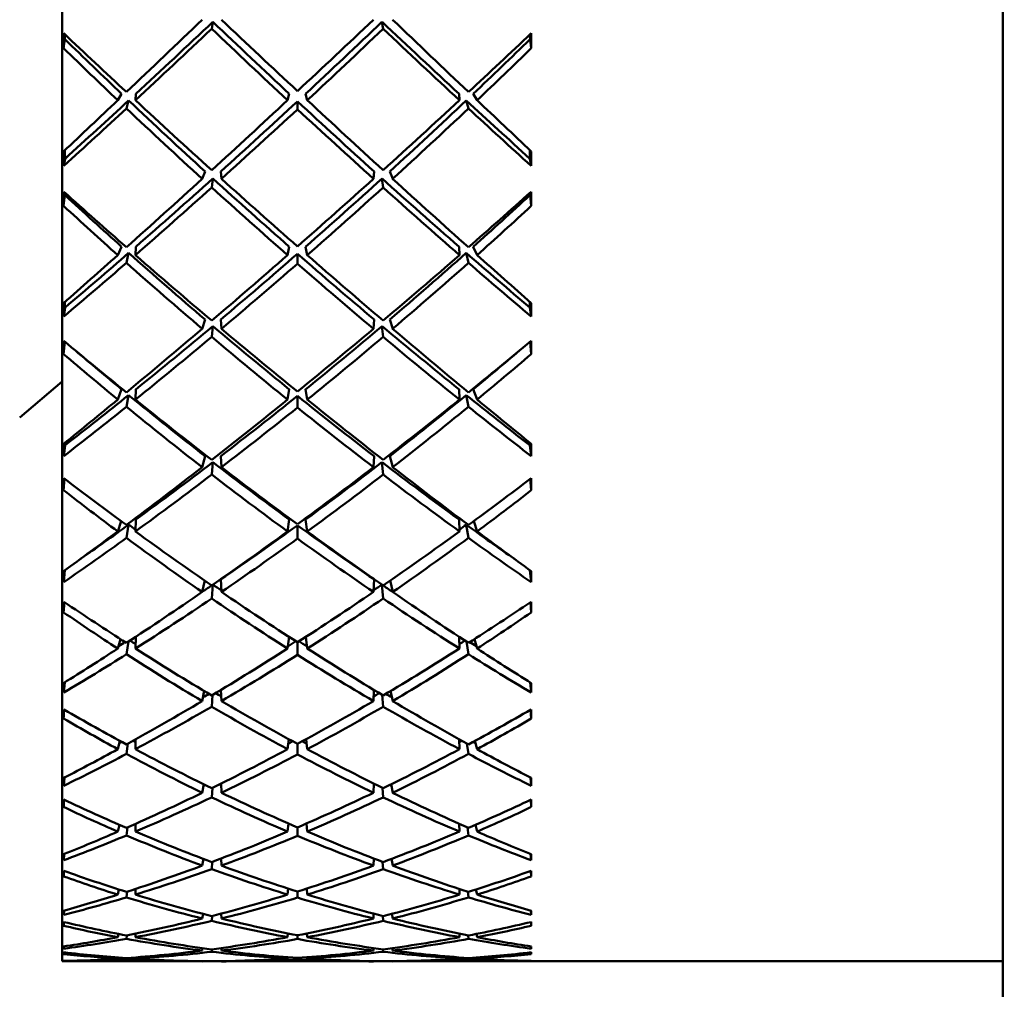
# Model space of a CAD drawing. Header units: inches. Extents: x 0.1 to 17, y 0.3 to 10.7.
# Tile 5 of 74: x 2.374 to 2.656, y 3.265 to 3.543. Entities that reach past the tile are written whole.
import ezdxf

# ---------------------------------------------------------------- set-up
doc = ezdxf.new("R2010")
doc.units = ezdxf.units.IN
doc.header["$LTSCALE"] = 0.5
doc.header["$MEASUREMENT"] = 0
doc.layers.add('Dimension (ANSI)', color=7, linetype='Continuous', lineweight=25)
doc.layers.add('Visible (ANSI)', color=7, linetype='Continuous', lineweight=50)
doc.styles.add('Note Text (ANSI)', font='tahoma.ttf')
doc.dimstyles.new('Default (ANSI)', dxfattribs={"dimscale": 0.5, "dimtxt": 0.12, "dimasz": 0.098425, "dimexe": 0.125, "dimexo": 0.0625, "dimgap": 0.031496, "dimtad": 0, "dimtih": 1, "dimtoh": 1, "dimrnd": 1e-08, "dimzin": 4, "dimdsep": 46, "dimtxsty": 'Note Text (ANSI)', "dimcen": 0.09, "dimdle": 0.393701, "dimclrd": 256, "dimclre": 256, "dimclrt": 256, "dimadec": 0, "dimazin": 1, "dimtfac": 1, "dimtofl": 0, "dimtmove": 0, "dimatfit": 3, "dimfxl": 1, "dimtolj": 1, "dimtzin": 4, "dimlwd": -1, "dimlwe": -1, "dimarcsym": 0})

# ---------------------------------------------------------------- blocks, each defined once
blk = doc.blocks.new('*D6')
at = {"layer": 'Defpoints', "color": 0, "transparency": 16777216}
for p in [(1.27458, 3.38965), (10.83585, 3.09712), (1.27458, 2.12981)]:
    blk.add_point(p, dxfattribs=at)
at = {"layer": 'Dimension (ANSI)', "transparency": 16777216}
for p, q in [((1.27458, 3.3584), (1.27458, 2.06731)), ((10.83585, 3.06587), (10.83585, 2.06731)), ((1.32379, 2.12981), (5.9621, 2.12981)), ((10.78664, 2.12981), (6.14833, 2.12981))]:
    blk.add_line(p, q, dxfattribs=at)
for points in [[(1.32379, 2.13801), (1.32379, 2.12161), (1.27458, 2.12981)], [(10.78664, 2.13801), (10.78664, 2.12161), (10.83585, 2.12981)]]:
    blk.add_solid(points, dxfattribs=at)
at = {"layer": 'Dimension (ANSI)', "transparency": 16777216, "insert": (5.97785, 2.16104), "char_height": 0.06, "attachment_point": 1, "style": 'Note Text (ANSI)'}
blk.add_mtext('\\A1;9.56', dxfattribs=at)
blk = doc.blocks.new('*D8')
at = {"layer": 'Defpoints', "color": 0, "transparency": 16777216}
for p in [(0.76001, 5.39592), (4.98488, 5.39592), (4.8545, 2.79392)]:
    blk.add_point(p, dxfattribs=at)
at = {"layer": 'Dimension (ANSI)', "transparency": 16777216}
for p, q in [((4.95363, 5.39592), (0.69751, 5.39592)), ((0.76001, 5.34671), (0.76001, 4.14192)), ((0.76001, 2.84314), (0.76001, 4.04793)), ((4.82325, 2.79392), (0.69751, 2.79392))]:
    blk.add_line(p, q, dxfattribs=at)
for points in [[(0.75181, 5.34671), (0.76822, 5.34671), (0.76001, 5.39592)], [(0.75181, 2.84314), (0.76822, 2.84314), (0.76001, 2.79392)]]:
    blk.add_solid(points, dxfattribs=at)
at = {"layer": 'Dimension (ANSI)', "transparency": 16777216, "insert": (0.68381, 4.12617), "char_height": 0.06, "attachment_point": 1, "style": 'Note Text (ANSI)'}
blk.add_mtext('\\A1;2.60', dxfattribs=at)

msp = doc.modelspace()

# ---------------------------------------------------------------- linework, layer by layer
at = {"layer": 'Visible (ANSI)'}
for p, q in [((2.65568, 3.22298), (2.65568, 4.10487)), ((2.386, 4.05487), (2.386, 3.27298)), ((2.42917, 3.54251), (2.42885, 3.5405)), ((2.47798, 3.5405), (2.47766, 3.54251)), ((2.38673, 3.53751), (2.38638, 3.53492)), ((2.5201, 3.53751), (2.52046, 3.53492)), ((2.4019, 3.52001), (2.40301, 3.52185)), ((2.40694, 3.52001), (2.40708, 3.52185)), ((2.45108, 3.52185), (2.45059, 3.52001)), ((2.45575, 3.52185), (2.45625, 3.52001)), ((2.49976, 3.52185), (2.49989, 3.52001)), ((2.50382, 3.52185), (2.50494, 3.52001)), ((2.40502, 3.51995), (2.40439, 3.51765)), ((2.45342, 3.51968), (2.45342, 3.51738)), ((2.50245, 3.51765), (2.50181, 3.51995)), ((2.38677, 3.50324), (2.38643, 3.5012)), ((2.52006, 3.50324), (2.52041, 3.5012)), ((2.42612, 3.49747), (2.42693, 3.4996)), ((2.43162, 3.49747), (2.43144, 3.4996)), ((2.47539, 3.4996), (2.47521, 3.49747)), ((2.47991, 3.4996), (2.48072, 3.49747)), ((2.42917, 3.49755), (2.42885, 3.49498)), ((2.47798, 3.49498), (2.47766, 3.49755)), ((2.38673, 3.4928), (2.38638, 3.48969)), ((2.5201, 3.4928), (2.52046, 3.48969)), ((2.4019, 3.47558), (2.40301, 3.47799)), ((2.40502, 3.4762), (2.40439, 3.47336)), ((2.40694, 3.47558), (2.40708, 3.47799)), ((2.45108, 3.47799), (2.45059, 3.47558)), ((2.45342, 3.47595), (2.45342, 3.47311)), ((2.45575, 3.47799), (2.45625, 3.47558)), ((2.49976, 3.47799), (2.49989, 3.47558)), ((2.50245, 3.47336), (2.50181, 3.4762)), ((2.50382, 3.47799), (2.50494, 3.47558)), ((2.38677, 3.46052), (2.38643, 3.45793)), ((2.52006, 3.46052), (2.52041, 3.45793)), ((2.42612, 3.45444), (2.42693, 3.45712)), ((2.43162, 3.45444), (2.43144, 3.45712)), ((2.47539, 3.45712), (2.47521, 3.45444)), ((2.47991, 3.45712), (2.48072, 3.45444)), ((2.42917, 3.45522), (2.42885, 3.45212)), ((2.47798, 3.45212), (2.47766, 3.45522)), ((2.38673, 3.45073), (2.38638, 3.4472)), ((2.52011, 3.45073), (2.52046, 3.4472)), ((2.386, 3.43929), (2.37378, 3.42903)), ((2.4019, 3.43413), (2.40301, 3.43707)), ((2.40694, 3.43413), (2.40708, 3.43707)), ((2.45108, 3.43707), (2.45059, 3.43413)), ((2.45575, 3.43707), (2.45625, 3.43413)), ((2.49976, 3.43707), (2.49989, 3.43413)), ((2.50382, 3.43707), (2.50494, 3.43413)), ((2.40502, 3.43542), (2.40439, 3.43208)), ((2.45342, 3.43519), (2.45342, 3.43185)), ((2.50245, 3.43208), (2.50181, 3.43542)), ((2.38677, 3.42102), (2.38643, 3.41791)), ((2.52006, 3.42102), (2.52041, 3.41791)), ((2.42612, 3.41473), (2.42693, 3.41791)), ((2.42917, 3.41617), (2.42885, 3.41261)), ((2.43162, 3.41473), (2.43144, 3.41791)), ((2.47539, 3.41791), (2.47521, 3.41473)), ((2.47798, 3.41261), (2.47766, 3.41617)), ((2.47991, 3.41791), (2.48072, 3.41473)), ((2.38666, 3.41139), (2.38638, 3.40813)), ((2.52017, 3.41139), (2.52046, 3.40813)), ((2.4019, 3.3963), (2.40287, 3.39928)), ((2.40694, 3.3963), (2.40708, 3.39973)), ((2.45108, 3.39973), (2.45059, 3.3963)), ((2.45575, 3.39973), (2.45625, 3.3963)), ((2.49976, 3.39973), (2.49989, 3.3963)), ((2.50397, 3.39928), (2.50494, 3.3963)), ((2.40502, 3.39824), (2.40439, 3.39446)), ((2.45342, 3.39803), (2.45342, 3.39425)), ((2.50245, 3.39446), (2.50181, 3.39824)), ((2.38676, 3.3852), (2.38643, 3.38177)), ((2.52007, 3.3852), (2.52041, 3.38177)), ((2.42612, 3.37894), (2.42684, 3.38221)), ((2.43162, 3.37894), (2.43144, 3.38258)), ((2.47539, 3.38258), (2.47521, 3.37894)), ((2.47999, 3.38221), (2.48072, 3.37894)), ((2.42917, 3.38104), (2.42885, 3.37706)), ((2.47798, 3.37706), (2.47766, 3.38104)), ((2.38661, 3.37601), (2.38638, 3.37309)), ((2.52022, 3.37601), (2.52046, 3.37309)), ((2.4019, 3.3627), (2.40268, 3.36542)), ((2.40694, 3.3627), (2.40706, 3.36608)), ((2.45102, 3.36605), (2.45059, 3.3627)), ((2.45582, 3.36605), (2.45625, 3.3627)), ((2.49977, 3.36608), (2.49989, 3.3627)), ((2.50415, 3.36542), (2.50494, 3.3627)), ((2.40494, 3.36468), (2.40439, 3.36108)), ((2.45342, 3.36451), (2.45342, 3.3609)), ((2.50245, 3.36108), (2.5019, 3.36468)), ((2.38668, 3.35299), (2.38643, 3.35008)), ((2.52015, 3.35299), (2.52041, 3.35008)), ((2.42612, 3.34764), (2.4267, 3.35055)), ((2.4291, 3.34942), (2.42885, 3.34603)), ((2.43162, 3.34764), (2.43148, 3.35085)), ((2.47536, 3.35085), (2.47521, 3.34764)), ((2.47798, 3.34603), (2.47773, 3.34942)), ((2.48014, 3.35055), (2.48072, 3.34764)), ((2.38657, 3.34516), (2.38638, 3.34264)), ((2.52027, 3.34516), (2.52046, 3.34264)), ((2.4019, 3.33384), (2.40252, 3.33622)), ((2.40481, 3.33544), (2.40439, 3.33248)), ((2.40694, 3.33384), (2.40703, 3.33667)), ((2.45093, 3.33672), (2.45059, 3.33384)), ((2.45342, 3.33536), (2.45342, 3.33233)), ((2.45591, 3.33672), (2.45625, 3.33384)), ((2.4998, 3.33667), (2.49989, 3.33384)), ((2.50245, 3.33248), (2.50203, 3.33544)), ((2.50431, 3.33622), (2.50494, 3.33384)), ((2.38662, 3.32571), (2.38643, 3.32334)), ((2.52022, 3.32571), (2.52041, 3.32334)), ((2.42612, 3.32134), (2.42657, 3.32379)), ((2.43162, 3.32134), (2.43151, 3.32399)), ((2.47532, 3.32399), (2.47521, 3.32134)), ((2.48027, 3.32379), (2.48072, 3.32134)), ((2.42904, 3.32277), (2.42885, 3.32002)), ((2.47798, 3.32002), (2.47779, 3.32277)), ((2.38653, 3.31933), (2.38638, 3.31726)), ((2.52031, 3.31933), (2.52046, 3.31726)), ((2.4019, 3.31019), (2.40238, 3.31214)), ((2.40694, 3.31019), (2.40701, 3.31244)), ((2.45084, 3.31252), (2.45059, 3.31019)), ((2.45599, 3.31252), (2.45625, 3.31019)), ((2.49982, 3.31244), (2.49989, 3.31019)), ((2.50446, 3.31214), (2.50494, 3.31019)), ((2.4047, 3.31141), (2.40439, 3.30911)), ((2.45342, 3.3114), (2.45342, 3.30899)), ((2.50245, 3.30911), (2.50214, 3.31141)), ((2.38656, 3.30378), (2.38643, 3.30197)), ((2.52027, 3.30378), (2.52041, 3.30197)), ((2.42612, 3.30043), (2.42645, 3.30236)), ((2.42899, 3.30151), (2.42885, 3.29943)), ((2.43162, 3.30043), (2.43154, 3.30248)), ((2.47529, 3.30248), (2.47521, 3.30043)), ((2.47798, 3.29943), (2.47785, 3.30151)), ((2.48038, 3.30236), (2.48072, 3.30043)), ((2.38649, 3.29892), (2.38638, 3.29734)), ((2.52035, 3.29892), (2.52046, 3.29734)), ((2.4019, 3.29211), (2.40224, 3.29359)), ((2.4046, 3.29297), (2.40439, 3.29134)), ((2.40694, 3.29211), (2.40699, 3.29375)), ((2.45077, 3.29384), (2.45059, 3.29211)), ((2.45342, 3.293), (2.45342, 3.29125)), ((2.45607, 3.29384), (2.45625, 3.29211)), ((2.49985, 3.29375), (2.49989, 3.29211)), ((2.50245, 3.29134), (2.50223, 3.29297)), ((2.50459, 3.29359), (2.50494, 3.29211)), ((2.38652, 3.28754), (2.38643, 3.28631)), ((2.42612, 3.28526), (2.42634, 3.2866)), ((2.43162, 3.28526), (2.43157, 3.28666)), ((2.47526, 3.28666), (2.47521, 3.28526)), ((2.48049, 3.2866), (2.48072, 3.28526)), ((2.52032, 3.28754), (2.52041, 3.28631)), ((2.38645, 3.28425), (2.38638, 3.2832)), ((2.42894, 3.28598), (2.42885, 3.28458)), ((2.47798, 3.28458), (2.47789, 3.28598)), ((2.52039, 3.28425), (2.52046, 3.2832)), ((2.4019, 3.2799), (2.40211, 3.28083)), ((2.40694, 3.2799), (2.40697, 3.28091)), ((2.4507, 3.28098), (2.45059, 3.2799)), ((2.45614, 3.28098), (2.45625, 3.2799)), ((2.49986, 3.28091), (2.49989, 3.2799)), ((2.50473, 3.28083), (2.50494, 3.2799)), ((2.40451, 3.28041), (2.40439, 3.27944)), ((2.45342, 3.28044), (2.45342, 3.27938)), ((2.50245, 3.27944), (2.50232, 3.28041)), ((2.38648, 3.27725), (2.38643, 3.2766)), ((2.42612, 3.27606), (2.42623, 3.27677)), ((2.4289, 3.27642), (2.42885, 3.27573)), ((2.43162, 3.27606), (2.4316, 3.27679)), ((2.47524, 3.27679), (2.47521, 3.27606)), ((2.47798, 3.27573), (2.47794, 3.27642)), ((2.4806, 3.27677), (2.48072, 3.27606)), ((2.52036, 3.27725), (2.52041, 3.2766)), ((2.42612, 3.27298), (2.386, 3.27298)), ((2.38643, 3.27308), (2.38643, 3.273)), ((2.4019, 3.27375), (2.40197, 3.27409)), ((2.40443, 3.27392), (2.40439, 3.2736)), ((2.40694, 3.27375), (2.40695, 3.27411)), ((2.42612, 3.27298), (2.42612, 3.27302)), ((2.43162, 3.27298), (2.43162, 3.27302)), ((2.47521, 3.27298), (2.43162, 3.27298)), ((2.45063, 3.27414), (2.45059, 3.27375)), ((2.45342, 3.27394), (2.45342, 3.27358)), ((2.45621, 3.27414), (2.45625, 3.27375)), ((2.47521, 3.27302), (2.47521, 3.27298)), ((2.48071, 3.27302), (2.48072, 3.27298)), ((2.65568, 3.27298), (2.48072, 3.27298)), ((2.49988, 3.27411), (2.49989, 3.27375)), ((2.50245, 3.2736), (2.50241, 3.27392)), ((2.50486, 3.27409), (2.50494, 3.27375)), ((2.5204, 3.27308), (2.52041, 3.273))]:
    msp.add_line(p, q, dxfattribs=at)
for centre, major_axis, ratio, start_param, end_param in [((2.48925, 3.66392), (-0.39172, -0.38979), 0.076526, 1.277062, 1.33339), ((2.41758, 3.66392), (-0.38909, 0.38713), 0.140115, 1.74505, 1.80065), ((2.48925, 3.66392), (-0.38909, -0.38713), 0.140115, 1.340943, 1.396543), ((2.41758, 3.66392), (-0.39172, 0.38979), 0.076526, 1.808203, 1.86453), ((2.41758, 3.66392), (-0.38692, -0.38492), 0.176754, 1.369642, 1.425423), ((2.41758, 3.66392), (-0.38197, -0.37999), 0.176754, 1.369642, 1.426612), ((2.48925, 3.66392), (-0.38191, 0.37983), 0.242363, 1.652973, 1.708753), ((2.48925, 3.66392), (-0.37703, 0.37497), 0.242363, 1.651784, 1.708753), ((2.41758, 3.66392), (-0.37703, -0.37497), 0.242363, 1.432839, 1.489809), ((2.41758, 3.66392), (-0.38191, -0.37983), 0.242363, 1.432839, 1.48862), ((2.48925, 3.66392), (-0.38197, 0.37999), 0.176754, 1.714981, 1.77195), ((2.48925, 3.66392), (-0.38692, 0.38492), 0.176754, 1.71617, 1.77195), ((2.41334, 3.66392), (0.01322, 0.39094), 0.061208, 1.897561, 1.909136), ((2.41758, 3.66392), (-0.38494, 0.38291), 0.204834, 1.692409, 1.738201), ((2.41334, 3.66392), (0.01305, 0.38594), 0.061208, 1.902753, 1.906572), ((2.48925, 3.66392), (-0.37063, 0.36845), 0.310003, 1.602221, 1.645506), ((2.48925, 3.66392), (-0.38494, -0.38291), 0.204834, 1.403392, 1.449183), ((2.41758, 3.66392), (-0.37063, -0.36845), 0.310003, 1.496087, 1.539372), ((2.4935, 3.66392), (-0.01305, 0.38594), 0.061208, 4.376613, 4.380432), ((2.4935, 3.66392), (-0.01322, 0.39094), 0.061208, 4.374049, 4.385624), ((2.48925, 3.66392), (-0.37543, 0.37322), 0.310003, 1.604785, 1.645506), ((2.41758, 3.66392), (-0.37543, -0.37322), 0.310003, 1.496087, 1.536808), ((2.48925, 3.66392), (-0.39172, -0.38979), 0.076526, 1.229837, 1.270558), ((2.41758, 3.66392), (-0.38197, -0.37999), 0.176754, 1.317208, 1.364334), ((2.48925, 3.66392), (-0.37063, 0.36845), 0.310003, 1.650814, 1.708338), ((2.41758, 3.66392), (-0.38494, 0.38291), 0.204834, 1.744705, 1.800486), ((2.48925, 3.66392), (-0.38909, -0.38713), 0.140115, 1.27793, 1.333711), ((2.41758, 3.66392), (-0.37703, -0.37497), 0.242363, 1.370007, 1.426794), ((2.48925, 3.66392), (-0.37703, 0.37497), 0.242363, 1.714799, 1.771585), ((2.41758, 3.66392), (-0.38909, 0.38713), 0.140115, 1.807882, 1.863663), ((2.48925, 3.66392), (-0.38494, -0.38291), 0.204834, 1.341107, 1.396888), ((2.41758, 3.66392), (-0.37063, -0.36845), 0.310003, 1.433255, 1.490779), ((2.48925, 3.66392), (-0.38197, 0.37999), 0.176754, 1.777259, 1.824385), ((2.41758, 3.66392), (-0.39172, 0.38979), 0.076526, 1.871035, 1.911756), ((2.41758, 3.66392), (-0.38692, -0.38492), 0.176754, 1.317346, 1.363138), ((2.48925, 3.66392), (-0.37543, 0.37322), 0.310003, 1.65201, 1.708338), ((2.41758, 3.66392), (-0.38191, -0.37983), 0.242363, 1.370007, 1.425607), ((2.48925, 3.66392), (-0.38191, 0.37983), 0.242363, 1.715986, 1.771585), ((2.41758, 3.66392), (-0.37543, -0.37322), 0.310003, 1.433255, 1.489583), ((2.48925, 3.66392), (-0.38692, 0.38492), 0.176754, 1.778455, 1.824246), ((2.41334, 3.66392), (0.00683, 0.39094), 0.067709, 1.989691, 2.001266), ((2.41334, 3.66392), (0.00674, 0.38594), 0.067709, 1.994467, 2.001405), ((2.4935, 3.66392), (-0.00674, 0.38594), 0.067709, 4.28178, 4.288718), ((2.4935, 3.66392), (-0.00683, 0.39094), 0.067709, 4.281919, 4.293494), ((2.48925, 3.66392), (-0.38909, -0.38713), 0.140115, 1.214551, 1.270879), ((2.41758, 3.66392), (-0.37703, -0.37497), 0.242363, 1.307175, 1.364145), ((2.48925, 3.66392), (-0.37063, 0.36845), 0.310003, 1.7142, 1.771169), ((2.41758, 3.66392), (-0.38494, 0.38291), 0.204834, 1.807537, 1.863137), ((2.48925, 3.66392), (-0.38494, -0.38291), 0.204834, 1.278456, 1.334056), ((2.41758, 3.66392), (-0.37063, -0.36845), 0.310003, 1.370423, 1.427393), ((2.48925, 3.66392), (-0.37703, 0.37497), 0.242363, 1.777448, 1.834417), ((2.41758, 3.66392), (-0.38909, 0.38713), 0.140115, 1.870714, 1.927041), ((2.41334, 3.66392), (0.01612, 0.39094), 0.056476, 2.023484, 2.035059), ((2.41758, 3.66392), (-0.3793, 0.37716), 0.271243, 1.754857, 1.800648), ((2.41334, 3.66392), (0.01591, 0.38594), 0.056476, 2.030564, 2.032495), ((2.48925, 3.66392), (-0.36279, 0.36044), 0.380335, 1.664558, 1.707843), ((2.41758, 3.66392), (-0.38191, -0.37983), 0.242363, 1.307175, 1.362956), ((2.48925, 3.66392), (-0.37543, 0.37322), 0.310003, 1.715389, 1.771169), ((2.41758, 3.66392), (-0.37543, -0.37322), 0.310003, 1.370423, 1.426204), ((2.48925, 3.66392), (-0.38191, 0.37983), 0.242363, 1.778637, 1.834417), ((2.48925, 3.66392), (-0.3793, -0.37716), 0.271243, 1.340944, 1.386736), ((2.41758, 3.66392), (-0.36279, -0.36044), 0.380335, 1.43375, 1.477035), ((2.4935, 3.66392), (-0.01591, 0.38594), 0.056476, 4.250691, 4.252621), ((2.4935, 3.66392), (-0.01612, 0.39094), 0.056476, 4.248127, 4.259701), ((2.48925, 3.66392), (-0.36749, 0.36511), 0.380335, 1.667122, 1.707843), ((2.41758, 3.66392), (-0.36749, -0.36511), 0.380335, 1.43375, 1.474471), ((2.48925, 3.66392), (-0.38909, -0.38713), 0.140115, 1.167326, 1.208047), ((2.41758, 3.66392), (-0.37703, -0.37497), 0.242363, 1.254741, 1.301867), ((2.48925, 3.66392), (-0.36279, 0.36044), 0.380335, 1.713151, 1.770675), ((2.41758, 3.66392), (-0.3793, 0.37716), 0.271243, 1.807153, 1.862933), ((2.48925, 3.66392), (-0.38494, -0.38291), 0.204834, 1.215443, 1.271224), ((2.41758, 3.66392), (-0.37063, -0.36845), 0.310003, 1.307591, 1.364378), ((2.48925, 3.66392), (-0.37063, 0.36845), 0.310003, 1.777215, 1.834001), ((2.41758, 3.66392), (-0.38494, 0.38291), 0.204834, 1.870369, 1.926149), ((2.48925, 3.66392), (-0.3793, -0.37716), 0.271243, 1.278659, 1.33444), ((2.41758, 3.66392), (-0.36279, -0.36044), 0.380335, 1.370918, 1.428442), ((2.48925, 3.66392), (-0.37703, 0.37497), 0.242363, 1.839725, 1.886852), ((2.41758, 3.66392), (-0.38909, 0.38713), 0.140115, 1.933546, 1.974267), ((2.41758, 3.66392), (-0.38191, -0.37983), 0.242363, 1.25488, 1.300671), ((2.48925, 3.66392), (-0.36749, 0.36511), 0.380335, 1.714347, 1.770675), ((2.41758, 3.66392), (-0.37543, -0.37322), 0.310003, 1.307591, 1.363191), ((2.48925, 3.66392), (-0.37543, 0.37322), 0.310003, 1.778402, 1.834001), ((2.41758, 3.66392), (-0.36749, -0.36511), 0.380335, 1.370918, 1.427246), ((2.48925, 3.66392), (-0.38191, 0.37983), 0.242363, 1.840921, 1.886713), ((2.41334, 3.66392), (0.01011, 0.39094), 0.064973, 2.115852, 2.127427), ((2.41334, 3.66392), (0.00998, 0.38594), 0.064973, 2.122687, 2.127565), ((2.4935, 3.66392), (-0.00998, 0.38594), 0.064973, 4.15562, 4.160499), ((2.4935, 3.66392), (-0.01011, 0.39094), 0.064973, 4.155759, 4.167333), ((2.48925, 3.66392), (-0.38494, -0.38291), 0.204834, 1.152064, 1.208392), ((2.41758, 3.66392), (-0.37063, -0.36845), 0.310003, 1.24476, 1.301729), ((2.48925, 3.66392), (-0.36279, 0.36044), 0.380335, 1.776537, 1.833506), ((2.41758, 3.66392), (-0.3793, 0.37716), 0.271243, 1.869985, 1.925584), ((2.48925, 3.66392), (-0.3793, -0.37716), 0.271243, 1.216009, 1.271608), ((2.41758, 3.66392), (-0.36279, -0.36044), 0.380335, 1.308086, 1.365056), ((2.48925, 3.66392), (-0.37063, 0.36845), 0.310003, 1.839863, 1.896833), ((2.41758, 3.66392), (-0.38494, 0.38291), 0.204834, 1.933201, 1.989528), ((2.41334, 3.66392), (0.01876, 0.39094), 0.050858, 2.14926, 2.160835), ((2.41758, 3.66392), (-0.37218, 0.3699), 0.339958, 1.817243, 1.863034), ((2.41758, 3.66392), (-0.37543, -0.37322), 0.310003, 1.24476, 1.30054), ((2.48925, 3.66392), (-0.36749, 0.36511), 0.380335, 1.777726, 1.833506), ((2.41758, 3.66392), (-0.36749, -0.36511), 0.380335, 1.308086, 1.363867), ((2.48925, 3.66392), (-0.37543, 0.37322), 0.310003, 1.841052, 1.896833), ((2.48925, 3.66392), (-0.37218, -0.3699), 0.339958, 1.278558, 1.32435), ((2.4935, 3.66392), (-0.01876, 0.39094), 0.050858, 4.122351, 4.133925), ((2.48925, 3.66392), (-0.35815, 0.35551), 0.454114, 1.729333, 1.770054), ((2.48925, 3.66392), (-0.35357, 0.35096), 0.454114, 1.734851, 1.770054), ((2.41758, 3.66392), (0.35357, 0.35096), 0.454114, 4.513131, 4.548334), ((2.41758, 3.66392), (0.35815, 0.35551), 0.454114, 4.513131, 4.553852), ((2.48925, 3.66392), (-0.38494, -0.38291), 0.204834, 1.104839, 1.14556), ((2.41758, 3.66392), (-0.37063, -0.36845), 0.310003, 1.192325, 1.239451), ((2.48925, 3.66392), (-0.35357, 0.35096), 0.454114, 1.775363, 1.832886), ((2.41758, 3.66392), (-0.37218, 0.3699), 0.339958, 1.869539, 1.925319), ((2.48925, 3.66392), (-0.3793, -0.37716), 0.271243, 1.152996, 1.208776), ((2.41758, 3.66392), (-0.36279, -0.36044), 0.380335, 1.245254, 1.302041), ((2.48925, 3.66392), (-0.36279, 0.36044), 0.380335, 1.839552, 1.896338), ((2.41758, 3.66392), (-0.3793, 0.37716), 0.271243, 1.932816, 1.988597), ((2.48925, 3.66392), (-0.37218, -0.3699), 0.339958, 1.216273, 1.272054), ((2.41758, 3.66392), (0.35357, 0.35096), 0.454114, 4.450299, 4.507823), ((2.48925, 3.66392), (-0.37063, 0.36845), 0.310003, 1.902141, 1.949268), ((2.41758, 3.66392), (-0.38494, 0.38291), 0.204834, 1.996033, 2.036754), ((2.41758, 3.66392), (-0.37543, -0.37322), 0.310003, 1.192464, 1.238255), ((2.48925, 3.66392), (-0.35815, 0.35551), 0.454114, 1.776559, 1.832886), ((2.41758, 3.66392), (-0.36749, -0.36511), 0.380335, 1.245254, 1.300854), ((2.48925, 3.66392), (-0.36749, 0.36511), 0.380335, 1.840739, 1.896338), ((2.41758, 3.66392), (0.35815, 0.35551), 0.454114, 4.450299, 4.506627), ((2.48925, 3.66392), (-0.37543, 0.37322), 0.310003, 1.903337, 1.949129), ((2.41334, 3.66392), (0.01305, 0.38594), 0.061208, 2.251148, 2.253619), ((2.4935, 3.66392), (-0.01305, 0.38594), 0.061208, 4.029566, 4.032037), ((2.41334, 3.66392), (0.01322, 0.39094), 0.061208, 2.241906, 2.25348), ((2.4935, 3.66392), (-0.01322, 0.39094), 0.061208, 4.029705, 4.04128), ((2.41758, 3.66392), (-0.36279, -0.36044), 0.380335, 1.182423, 1.239392), ((2.48925, 3.66392), (-0.35357, 0.35096), 0.454114, 1.838748, 1.895718), ((2.41758, 3.66392), (0.35357, 0.35096), 0.454114, 4.387467, 4.444437), ((2.48925, 3.66392), (-0.36279, 0.36044), 0.380335, 1.9022, 1.95917), ((2.48925, 3.66392), (-0.3793, -0.37716), 0.271243, 1.089617, 1.145944), ((2.41758, 3.66392), (-0.37218, 0.3699), 0.339958, 1.932371, 1.98797), ((2.48925, 3.66392), (-0.37218, -0.3699), 0.339958, 1.153622, 1.209222), ((2.41758, 3.66392), (-0.3793, 0.37716), 0.271243, 1.995648, 2.051976), ((2.41334, 3.66392), (0.02111, 0.39094), 0.044444, 2.274882, 2.286457), ((2.41758, 3.66392), (-0.36363, 0.36115), 0.411677, 1.879533, 1.925325), ((2.41758, 3.66392), (-0.36749, -0.36511), 0.380335, 1.182423, 1.238203), ((2.48925, 3.66392), (-0.35815, 0.35551), 0.454114, 1.839938, 1.895718), ((2.41758, 3.66392), (0.35815, 0.35551), 0.454114, 4.387467, 4.443248), ((2.48925, 3.66392), (-0.36749, 0.36511), 0.380335, 1.903389, 1.95917), ((2.48925, 3.66392), (-0.36363, -0.36115), 0.411677, 1.216268, 1.262059), ((2.4935, 3.66392), (-0.02111, 0.39094), 0.044444, 3.996728, 4.008303), ((2.48925, 3.66392), (-0.34746, 0.34444), 0.532232, 1.791336, 1.832057), ((2.41758, 3.66392), (0.34746, 0.34444), 0.532232, 4.451129, 4.49185), ((2.48925, 3.66392), (-0.3793, -0.37716), 0.271243, 1.042391, 1.083113), ((2.41758, 3.66392), (-0.36279, -0.36044), 0.380335, 1.140896, 1.177114), ((2.48925, 3.66392), (-0.34301, 0.34004), 0.532232, 1.837365, 1.842491), ((2.41758, 3.66392), (-0.36363, 0.36115), 0.411677, 1.931829, 1.98761), ((2.48925, 3.66392), (-0.37218, -0.3699), 0.339958, 1.09061, 1.14639), ((2.41758, 3.66392), (0.35357, 0.35096), 0.454114, 4.324635, 4.381422), ((2.48925, 3.66392), (-0.35357, 0.35096), 0.454114, 1.901764, 1.95855), ((2.41758, 3.66392), (-0.37218, 0.3699), 0.339958, 1.995203, 2.050983), ((2.48925, 3.66392), (-0.36363, -0.36115), 0.411677, 1.153983, 1.209764), ((2.41758, 3.66392), (0.34301, 0.34004), 0.532232, 4.440695, 4.445821), ((2.48925, 3.66392), (-0.36279, 0.36044), 0.380335, 1.964478, 2.000696), ((2.41758, 3.66392), (-0.3793, 0.37716), 0.271243, 2.05848, 2.099201), ((2.41758, 3.66392), (-0.36749, -0.36511), 0.380335, 1.130127, 1.175918), ((2.48925, 3.66392), (-0.34746, 0.34444), 0.532232, 1.838561, 1.894889), ((2.41758, 3.66392), (0.35815, 0.35551), 0.454114, 4.324635, 4.380235), ((2.48925, 3.66392), (-0.35815, 0.35551), 0.454114, 1.90295, 1.95855), ((2.41758, 3.66392), (0.34746, 0.34444), 0.532232, 4.388297, 4.444624), ((2.48925, 3.66392), (-0.36749, 0.36511), 0.380335, 1.965674, 2.011466), ((2.41334, 3.66392), (0.01612, 0.39094), 0.056476, 2.367828, 2.379403), ((2.4935, 3.66392), (-0.01612, 0.39094), 0.056476, 3.903782, 3.915357), ((2.41758, 3.66392), (0.35357, 0.35096), 0.454114, 4.310928, 4.318773), ((2.48925, 3.66392), (-0.34301, 0.34004), 0.532232, 1.900751, 1.90709), ((2.41758, 3.66392), (0.34301, 0.34004), 0.532232, 4.376095, 4.382435), ((2.48925, 3.66392), (-0.35357, 0.35096), 0.454114, 1.964412, 1.972257), ((2.48925, 3.66392), (-0.37218, -0.3699), 0.339958, 1.027231, 1.083558), ((2.41758, 3.66392), (0.35815, 0.35551), 0.454114, 4.261803, 4.317584), ((2.48925, 3.66392), (-0.34746, 0.34444), 0.532232, 1.90194, 1.95772), ((2.41758, 3.66392), (-0.36363, 0.36115), 0.411677, 1.994661, 2.05026), ((2.48925, 3.66392), (-0.36363, -0.36115), 0.411677, 1.091332, 1.146932), ((2.41758, 3.66392), (0.34746, 0.34444), 0.532232, 4.325465, 4.381246), ((2.48925, 3.66392), (-0.35815, 0.35551), 0.454114, 1.965601, 2.021382), ((2.41758, 3.66392), (-0.37218, 0.3699), 0.339958, 2.058034, 2.114362), ((2.41334, 3.66392), (0.02311, 0.39094), 0.037338, 2.400354, 2.411929), ((2.41758, 3.66392), (0.3537, -0.35092), 0.487208, 5.083261, 5.129053), ((2.48925, 3.66392), (-0.3537, -0.35092), 0.487208, 1.154133, 1.199924), ((2.4935, 3.66392), (-0.02311, 0.39094), 0.037338, 3.871257, 3.882831), ((2.48925, 3.66392), (-0.33551, 0.3319), 0.615762, 1.852955, 1.893676), ((2.41758, 3.66392), (0.33551, 0.3319), 0.615762, 4.38951, 4.430231), ((2.48925, 3.66392), (-0.37218, -0.3699), 0.339958, 0.980005, 1.020726), ((2.41758, 3.66392), (0.35357, 0.35096), 0.454114, 4.24897, 4.253796), ((2.48925, 3.66392), (-0.33122, 0.32765), 0.615762, 1.900017, 1.904177), ((2.41758, 3.66392), (0.3537, -0.35092), 0.487208, 5.135557, 5.191338), ((2.48925, 3.66392), (-0.36363, -0.36115), 0.411677, 1.028319, 1.0841), ((2.41758, 3.66392), (0.34301, 0.34004), 0.532232, 4.312311, 4.318281), ((2.48925, 3.66392), (-0.34301, 0.34004), 0.532232, 1.964905, 1.970875), ((2.41758, 3.66392), (-0.36363, 0.36115), 0.411677, 2.057493, 2.113273), ((2.48925, 3.66392), (-0.3537, -0.35092), 0.487208, 1.091848, 1.147628), ((2.41758, 3.66392), (0.33122, 0.32765), 0.615762, 4.379009, 4.383168), ((2.48925, 3.66392), (-0.35357, 0.35096), 0.454114, 2.029389, 2.034216), ((2.41758, 3.66392), (-0.37218, 0.3699), 0.339958, 2.120866, 2.161587), ((2.41758, 3.66392), (0.35815, 0.35551), 0.454114, 4.209508, 4.255299), ((2.48925, 3.66392), (-0.33551, 0.3319), 0.615762, 1.90018, 1.956508), ((2.41758, 3.66392), (0.34746, 0.34444), 0.532232, 4.262633, 4.318233), ((2.48925, 3.66392), (-0.34746, 0.34444), 0.532232, 1.964953, 2.020552), ((2.41758, 3.66392), (0.33551, 0.3319), 0.615762, 4.326678, 4.383005), ((2.48925, 3.66392), (-0.35815, 0.35551), 0.454114, 2.027886, 2.073678), ((2.41334, 3.66392), (0.01876, 0.39094), 0.050858, 2.493604, 2.505179), ((2.4935, 3.66392), (-0.01876, 0.39094), 0.050858, 3.778006, 3.789581), ((2.41758, 3.66392), (0.34301, 0.34004), 0.532232, 4.249455, 4.253951), ((2.48925, 3.66392), (-0.33122, 0.32765), 0.615762, 1.964358, 1.968613), ((2.41758, 3.66392), (0.33122, 0.32765), 0.615762, 4.314573, 4.318828), ((2.48925, 3.66392), (-0.34301, 0.34004), 0.532232, 2.029234, 2.03373), ((2.48925, 3.66392), (-0.36363, -0.36115), 0.411677, 0.964941, 1.021268), ((2.41758, 3.66392), (0.34746, 0.34444), 0.532232, 4.199801, 4.255582), ((2.48925, 3.66392), (-0.33551, 0.3319), 0.615762, 1.963559, 2.019339), ((2.41758, 3.66392), (0.3537, -0.35092), 0.487208, 5.198389, 5.253988), ((2.48925, 3.66392), (-0.3537, -0.35092), 0.487208, 1.029197, 1.084797), ((2.41758, 3.66392), (0.33551, 0.3319), 0.615762, 4.263846, 4.319627), ((2.48925, 3.66392), (-0.34746, 0.34444), 0.532232, 2.027603, 2.083384), ((2.41758, 3.66392), (-0.36363, 0.36115), 0.411677, 2.120325, 2.176652), ((2.41334, 3.66392), (0.02476, 0.39094), 0.029655, 2.525688, 2.537263), ((2.48925, 3.66392), (-0.32247, 0.31781), 0.706021, 1.913763, 1.954484), ((2.41758, 3.66392), (0.34245, -0.33922), 0.567516, 5.145128, 5.19092), ((2.48925, 3.66392), (-0.34245, -0.33922), 0.567516, 1.092266, 1.138057), ((2.41758, 3.66392), (0.32247, 0.31781), 0.706021, 4.328702, 4.369423), ((2.4935, 3.66392), (-0.02476, 0.39094), 0.029655, 3.745922, 3.757497), ((2.41758, 3.66392), (0.34301, 0.34004), 0.532232, 4.187606, 4.189415), ((2.48925, 3.66392), (-0.31834, 0.31375), 0.706021, 1.963194, 1.96504), ((2.41758, 3.66392), (0.33122, 0.32765), 0.615762, 4.250958, 4.254288), ((2.48925, 3.66392), (-0.33122, 0.32765), 0.615762, 2.028897, 2.032227), ((2.41758, 3.66392), (0.31834, 0.31375), 0.706021, 4.318145, 4.319992), ((2.48925, 3.66392), (-0.34301, 0.34004), 0.532232, 2.09377, 2.095579), ((2.48925, 3.66392), (-0.36363, -0.36115), 0.411677, 0.917715, 0.958436), ((2.41758, 3.66392), (0.34746, 0.34444), 0.532232, 4.147505, 4.193297), ((2.48925, 3.66392), (-0.32247, 0.31781), 0.706021, 1.960988, 2.017315), ((2.41758, 3.66392), (0.34245, -0.33922), 0.567516, 5.197424, 5.253204), ((2.48925, 3.66392), (-0.3537, -0.35092), 0.487208, 0.966184, 1.021965), ((2.41758, 3.66392), (0.33551, 0.3319), 0.615762, 4.201014, 4.256614), ((2.48925, 3.66392), (-0.33551, 0.3319), 0.615762, 2.026572, 2.082171), ((2.41758, 3.66392), (0.3537, -0.35092), 0.487208, 5.261221, 5.317001), ((2.48925, 3.66392), (-0.34245, -0.33922), 0.567516, 1.029981, 1.085761), ((2.41758, 3.66392), (0.32247, 0.31781), 0.706021, 4.26587, 4.322197), ((2.48925, 3.66392), (-0.34746, 0.34444), 0.532232, 2.089888, 2.13568), ((2.41758, 3.66392), (-0.36363, 0.36115), 0.411677, 2.183156, 2.223878), ((2.41334, 3.66392), (0.02111, 0.39094), 0.044444, 2.619226, 2.630801), ((2.41758, 3.66392), (0.33122, 0.32765), 0.615762, 4.188246, 4.189467), ((2.48925, 3.66392), (-0.31834, 0.31375), 0.706021, 2.028024, 2.029342), ((2.41758, 3.66392), (0.31834, 0.31375), 0.706021, 4.253843, 4.255161), ((2.48925, 3.66392), (-0.33122, 0.32765), 0.615762, 2.093719, 2.094939), ((2.4935, 3.66392), (-0.02111, 0.39094), 0.044444, 3.652384, 3.663959), ((2.48925, 3.66392), (-0.3537, -0.35092), 0.487208, 0.902805, 0.959133), ((2.41758, 3.66392), (0.34245, -0.33922), 0.567516, 5.260256, 5.315855), ((2.48925, 3.66392), (-0.34245, -0.33922), 0.567516, 0.96733, 1.02293), ((2.41758, 3.66392), (0.3537, -0.35092), 0.487208, 5.324052, 5.38038), ((2.41334, 3.66392), (-0.02601, -0.39094), 0.021513, 5.792498, 5.804073), ((2.48925, 3.66392), (-0.30878, 0.30183), 0.804662, 1.972336, 2.013058), ((2.41758, 3.66392), (0.33, -0.32602), 0.653768, 5.206477, 5.252269), ((2.41758, 3.66392), (0.33551, 0.3319), 0.615762, 4.138182, 4.193963), ((2.48925, 3.66392), (-0.32247, 0.31781), 0.706021, 2.024367, 2.080147), ((2.41758, 3.66392), (0.32247, 0.31781), 0.706021, 4.203038, 4.258819), ((2.48925, 3.66392), (-0.33551, 0.3319), 0.615762, 2.089222, 2.145003), ((2.48925, 3.66392), (-0.33, -0.32602), 0.653768, 1.030916, 1.076708), ((2.41758, 3.66392), (0.30878, 0.30183), 0.804662, 4.270128, 4.310849), ((2.4935, 3.66392), (-0.02601, 0.39094), 0.021513, 3.620705, 3.63228), ((2.48925, 3.66392), (-0.3537, -0.35092), 0.487208, 0.85558, 0.896301), ((2.41758, 3.66392), (0.33551, 0.3319), 0.615762, 4.085886, 4.131678), ((2.48925, 3.66392), (-0.30878, 0.30183), 0.804662, 2.019562, 2.075889), ((2.41758, 3.66392), (0.33, -0.32602), 0.653768, 5.258773, 5.314554), ((2.48925, 3.66392), (-0.34245, -0.33922), 0.567516, 0.904317, 0.960098), ((2.41758, 3.66392), (0.32247, 0.31781), 0.706021, 4.140206, 4.195806), ((2.48925, 3.66392), (-0.32247, 0.31781), 0.706021, 2.08738, 2.142979), ((2.41758, 3.66392), (0.34245, -0.33922), 0.567516, 5.323088, 5.378868), ((2.48925, 3.66392), (-0.33, -0.32602), 0.653768, 0.968631, 1.024412), ((2.41758, 3.66392), (0.30878, 0.30183), 0.804662, 4.207296, 4.263623), ((2.48925, 3.66392), (-0.33551, 0.3319), 0.615762, 2.151507, 2.197299), ((2.41758, 3.66392), (0.3537, -0.35092), 0.487208, 5.386884, 5.427605), ((2.41334, 3.66392), (0.02311, 0.39094), 0.037338, 2.744698, 2.756273), ((2.4935, 3.66392), (-0.02311, 0.39094), 0.037338, 3.526912, 3.538487), ((2.48925, 3.66392), (-0.34245, -0.33922), 0.567516, 0.840938, 0.897266), ((2.41758, 3.66392), (0.33, -0.32602), 0.653768, 5.321605, 5.377205), ((2.48925, 3.66392), (-0.33, -0.32602), 0.653768, 0.905981, 0.96158), ((2.41758, 3.66392), (0.34245, -0.33922), 0.567516, 5.385919, 5.442247), ((2.41334, 3.66392), (-0.02686, -0.39094), 0.013041, 5.917626, 5.929201), ((2.41758, 3.66392), (0.31659, -0.3112), 0.747415, 5.266625, 5.312416), ((2.41758, 3.66392), (0.32247, 0.31781), 0.706021, 4.077374, 4.133155), ((2.48925, 3.66392), (-0.30878, 0.30183), 0.804662, 2.082941, 2.138721), ((2.41758, 3.66392), (0.30878, 0.30183), 0.804662, 4.144464, 4.200245), ((2.48925, 3.66392), (-0.32247, 0.31781), 0.706021, 2.15003, 2.205811), ((2.48925, 3.66392), (-0.31659, -0.3112), 0.747415, 0.970769, 1.01656), ((2.4935, 3.66392), (-0.02686, 0.39094), 0.013041, 3.495577, 3.507152), ((2.48925, 3.66392), (-0.29703, 0.28137), 0.913769, 2.01932, 2.060041), ((2.41758, 3.66392), (0.29703, 0.28137), 0.913769, 4.223144, 4.263866), ((2.48925, 3.66392), (-0.34245, -0.33922), 0.567516, 0.793713, 0.834434), ((2.41758, 3.66392), (0.31659, -0.3112), 0.747415, 5.318921, 5.374701), ((2.48925, 3.66392), (-0.33, -0.32602), 0.653768, 0.842968, 0.898748), ((2.41758, 3.66392), (0.33, -0.32602), 0.653768, 5.384437, 5.440218), ((2.48925, 3.66392), (-0.31659, -0.3112), 0.747415, 0.908484, 0.964265), ((2.41758, 3.66392), (0.34245, -0.33922), 0.567516, 5.448751, 5.489472), ((2.41758, 3.66392), (0.32247, 0.31781), 0.706021, 4.025078, 4.07087), ((2.48925, 3.66392), (-0.29703, 0.28137), 0.913769, 2.066545, 2.122873), ((2.41758, 3.66392), (0.30878, 0.30183), 0.804662, 4.081632, 4.137232), ((2.48925, 3.66392), (-0.30878, 0.30183), 0.804662, 2.145954, 2.201553), ((2.41758, 3.66392), (0.29703, 0.28137), 0.913769, 4.160313, 4.21664), ((2.48925, 3.66392), (-0.32247, 0.31781), 0.706021, 2.212315, 2.258107), ((2.41334, 3.66392), (0.02476, 0.39094), 0.029655, 2.870032, 2.881607), ((2.4935, 3.66392), (-0.02476, 0.39094), 0.029655, 3.401578, 3.413153), ((2.41334, 3.66392), (-0.02728, -0.39094), 0.004369, 6.042699, 6.054274), ((2.41758, 3.66392), (0.30305, -0.29401), 0.850287, 5.322759, 5.36855), ((2.48925, 3.66392), (-0.33, -0.32602), 0.653768, 0.779589, 0.835917), ((2.41758, 3.66392), (0.30878, 0.30183), 0.804662, 4.0188, 4.074581), ((2.48925, 3.66392), (-0.29703, 0.28137), 0.913769, 2.129924, 2.185705), ((2.41758, 3.66392), (0.31659, -0.3112), 0.747415, 5.381753, 5.437352), ((2.48925, 3.66392), (-0.31659, -0.3112), 0.747415, 0.845833, 0.901433), ((2.41758, 3.66392), (0.29703, 0.28137), 0.913769, 4.097481, 4.153261), ((2.48925, 3.66392), (-0.30878, 0.30183), 0.804662, 2.208604, 2.264385), ((2.41758, 3.66392), (0.33, -0.32602), 0.653768, 5.447269, 5.503596), ((2.48925, 3.66392), (-0.30305, -0.29401), 0.850287, 0.914635, 0.960427), ((2.4935, 3.66392), (-0.02728, 0.39094), 0.004369, 3.370504, 3.382079), ((2.48925, 3.66392), (0.3005, 0.26235), 0.964566, 3.747536, 3.788257), ((2.41758, 3.66392), (-0.3005, 0.26235), 0.964566, 2.494928, 2.535649), ((2.48925, 3.66392), (-0.33, -0.32602), 0.653768, 0.732364, 0.773085), ((2.41758, 3.66392), (0.30878, 0.30183), 0.804662, 3.966505, 4.012296), ((2.48925, 3.66392), (0.3005, 0.26235), 0.964566, 3.794762, 3.851089), ((2.41758, 3.66392), (0.30305, -0.29401), 0.850287, 5.375055, 5.430835), ((2.48925, 3.66392), (-0.31659, -0.3112), 0.747415, 0.78282, 0.838601), ((2.41758, 3.66392), (0.29703, 0.28137), 0.913769, 4.034649, 4.090248), ((2.48925, 3.66392), (-0.29703, 0.28137), 0.913769, 2.192937, 2.248536), ((2.41758, 3.66392), (0.31659, -0.3112), 0.747415, 5.444584, 5.500365), ((2.48925, 3.66392), (-0.30305, -0.29401), 0.850287, 0.85235, 0.908131), ((2.41758, 3.66392), (-0.3005, 0.26235), 0.964566, 2.432096, 2.488424), ((2.48925, 3.66392), (-0.30878, 0.30183), 0.804662, 2.270889, 2.316681), ((2.41758, 3.66392), (0.33, -0.32602), 0.653768, 5.510101, 5.550822), ((2.41334, 3.66392), (-0.02601, -0.39094), 0.021513, 6.136842, 6.148417), ((2.41334, 3.66392), (-0.02728, -0.39094), 0.004369, 0.103858, 0.115433), ((2.48925, 3.66392), (0.30305, 0.29401), 0.850287, 3.757675, 3.798396), ((2.41758, 3.66392), (0.3005, -0.26235), 0.964566, 5.332897, 5.378689), ((2.48925, 3.66392), (-0.31659, -0.3112), 0.747415, 0.719442, 0.775769), ((2.41758, 3.66392), (0.29703, 0.28137), 0.913769, 3.971817, 4.027598), ((2.48925, 3.66392), (0.3005, 0.26235), 0.964566, 3.858141, 3.913921), ((2.41758, 3.66392), (0.30305, -0.29401), 0.850287, 5.437886, 5.493486), ((2.48925, 3.66392), (-0.30305, -0.29401), 0.850287, 0.789699, 0.845299), ((2.41758, 3.66392), (-0.3005, 0.26235), 0.964566, 2.369264, 2.425045), ((2.48925, 3.66392), (-0.29703, 0.28137), 0.913769, 2.255588, 2.311368), ((2.41758, 3.66392), (0.31659, -0.3112), 0.747415, 5.507416, 5.563744), ((2.48925, 3.66392), (-0.3005, -0.26235), 0.964566, 0.904497, 0.950288), ((2.41758, 3.66392), (-0.30305, 0.29401), 0.850287, 2.484789, 2.52551), ((2.4935, 3.66392), (-0.02601, 0.39094), 0.021513, 3.276361, 3.287936), ((2.4935, 3.66392), (-0.02728, 0.39094), 0.004369, 3.02616, 3.037735), ((2.48925, 3.66392), (-0.31659, -0.3112), 0.747415, 0.672216, 0.712937), ((2.41334, 3.66392), (-0.02686, -0.39094), 0.013041, 6.26197, 6.273545), ((2.41758, 3.66392), (0.29703, 0.28137), 0.913769, 3.919521, 3.965313), ((2.48925, 3.66392), (0.30305, 0.29401), 0.850287, 3.8049, 3.861228), ((2.41758, 3.66392), (0.3005, -0.26235), 0.964566, 5.385193, 5.440974), ((2.48925, 3.66392), (-0.30305, -0.29401), 0.850287, 0.726686, 0.782467), ((2.41758, 3.66392), (-0.3005, 0.26235), 0.964566, 2.306432, 2.362032), ((2.48925, 3.66392), (0.3005, 0.26235), 0.964566, 3.921153, 3.976753), ((2.41758, 3.66392), (0.30305, -0.29401), 0.850287, 5.500718, 5.556499), ((2.48925, 3.66392), (-0.3005, -0.26235), 0.964566, 0.842212, 0.897992), ((2.41758, 3.66392), (-0.30305, 0.29401), 0.850287, 2.421957, 2.478285), ((2.48925, 3.66392), (-0.29703, 0.28137), 0.913769, 2.317873, 2.363664), ((2.41758, 3.66392), (0.31659, -0.3112), 0.747415, 5.570248, 5.610969), ((2.4935, 3.66392), (-0.02686, 0.39094), 0.013041, 3.151233, 3.162807)]:
    msp.add_ellipse(centre, major_axis=major_axis, ratio=ratio, start_param=start_param, end_param=end_param, dxfattribs=at)

# ---------------------------------------------------------------- dimensions: what is measured, and where the dimension line sits
at = {"layer": 'Dimension (ANSI)'}
for base, p1, p2, angle, override, picture, middle in [((0.76001, 5.39592), (4.8545, 2.79392), (4.98488, 5.39592), 270, {"dimgap": 0.031496, "dimdec": 2, "dimtol": 0, "dimlim": 0, "dimtp": 0, "dimtm": 0, "dimtdec": 2, "dimatfit": 1}, '*D8', (0.76001, 4.09492)), ((1.27458, 2.12981), (10.83585, 3.09712), (1.27458, 3.38965), 180, {"dimgap": 0.031496, "dimtih": 0, "dimtoh": 0, "dimdec": 2, "dimtol": 0, "dimlim": 0, "dimtp": 0, "dimtm": 0, "dimtdec": 2, "dimatfit": 1}, '*D6', (6.05522, 2.12981))]:
    dim = msp.add_linear_dim(base=base, p1=p1, p2=p2, angle=angle, dimstyle='Default (ANSI)', override=override, dxfattribs=at)
    dim.commit()
    dim.dimension.update_dxf_attribs({"geometry": picture, "text_midpoint": middle, "dimtype": 160})

doc.saveas('drawing.dxf')
